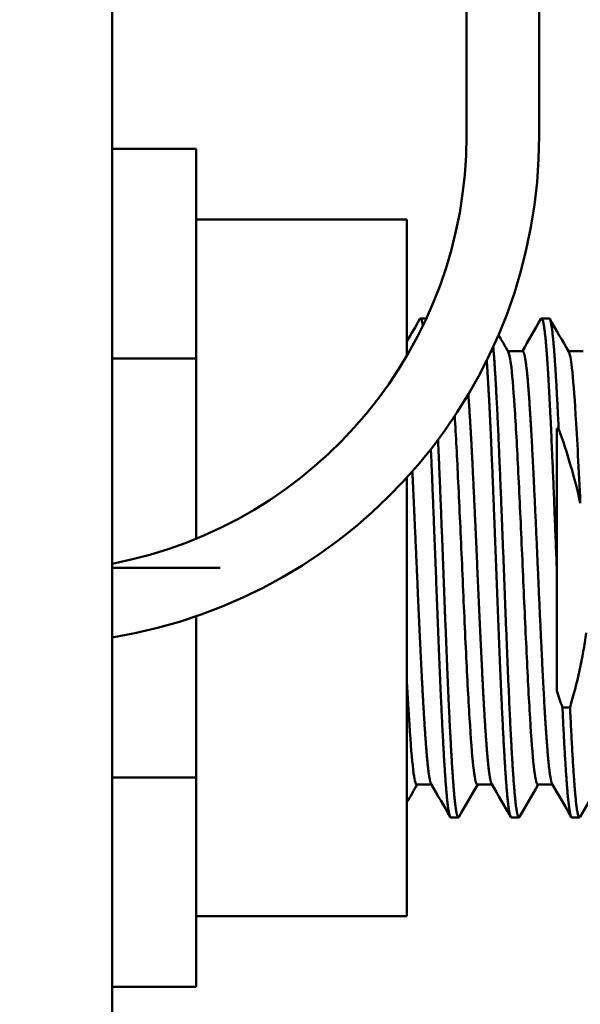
# Model space of a CAD drawing. Header units: inches. Extents: x 1 to 203, y 4 to 128.
# Tile 69 of 127: x 55.99 to 57.53, y 92.09 to 94.8. Entities that reach past the tile are written whole.
import ezdxf

# ---------------------------------------------------------------- set-up
doc = ezdxf.new("R2010")
doc.units = ezdxf.units.IN
doc.header["$LTSCALE"] = 6
doc.header["$MEASUREMENT"] = 0
doc.layers.add('Dimension (ANSI)', color=7, linetype='Continuous', lineweight=25)
doc.layers.add('Visible (ANSI)', color=7, linetype='Continuous', lineweight=50)
doc.styles.add('Dimension Text', font='tahoma.ttf')
doc.dimstyles.new('Dual Dimension', dxfattribs={"dimscale": 6, "dimtxt": 0.12, "dimasz": 0.098425, "dimexe": 0.125, "dimexo": 0.0625, "dimgap": 0.031496, "dimtad": 0, "dimtih": 1, "dimtoh": 1, "dimrnd": 1e-08, "dimzin": 4, "dimdsep": 46, "dimtxsty": 'Dimension Text', "dimcen": 0.09, "dimdle": 0.393701, "dimclrd": 256, "dimclre": 256, "dimclrt": 256, "dimadec": 0, "dimazin": 1, "dimtfac": 1, "dimtofl": 0, "dimtmove": 0, "dimatfit": 3, "dimfxl": 1, "dimtolj": 1, "dimtzin": 4, "dimlwd": -1, "dimlwe": -1, "dimarcsym": 0})

# ---------------------------------------------------------------- blocks, each defined once
blk = doc.blocks.new('*D12')
at = {"layer": 'Defpoints', "color": 0, "transparency": 16777216}
for p in [(64.9611, 121.1365), (30.6666, 96.0972), (64.9611, 94.5378)]:
    blk.add_point(p, dxfattribs=at)
at = {"layer": 'Dimension (ANSI)', "transparency": 16777216}
for p, q in [((30.6666, 96.4722), (30.6666, 121.8865)), ((64.9611, 94.9128), (64.9611, 121.8865)), ((31.2572, 121.1365), (44.423, 121.1365)), ((64.3706, 121.1365), (51.1398, 121.1365))]:
    blk.add_line(p, q, dxfattribs=at)
for points in [[(31.2572, 121.235), (31.2572, 121.0381), (30.6666, 121.1365)], [(64.3706, 121.235), (64.3706, 121.0381), (64.9611, 121.1365)]]:
    blk.add_solid(points, dxfattribs=at)
at = {"layer": 'Dimension (ANSI)', "transparency": 16777216, "insert": (47.7814, 121.1365), "char_height": 0.72, "attachment_point": 5, "style": 'Dimension Text'}
blk.add_mtext('\\A1;{\\H3.0x;(}\\S34.29^ 871.1 mm;{\\H3.0x;)}', dxfattribs=at)

msp = doc.modelspace()

# ---------------------------------------------------------------- linework, layer by layer
at = {"layer": 'Visible (ANSI)'}
for p, q in [((56.2406, 115.3502), (56.2406, 43.1003)), ((57.2166, 94.4783), (57.2166, 96.0972)), ((57.4166, 96.0972), (57.4166, 94.4783)), ((56.4726, 94.4425), (56.2406, 94.4425)), ((56.4726, 94.4425), (56.4726, 93.8651)), ((57.0526, 94.2478), (56.4726, 94.2478)), ((57.0526, 93.8728), (57.0526, 94.2478)), ((57.1061, 93.9753), (57.0901, 93.9753)), ((57.4443, 93.9753), (57.4235, 93.9753)), ((57.3714, 93.885), (57.3307, 93.885)), ((57.538, 93.885), (57.4974, 93.885)), ((56.4726, 93.8651), (56.2406, 93.8651)), ((56.4726, 93.8651), (56.4726, 93.3684)), ((57.4651, 93.6721), (57.4651, 93.2878)), ((57.4702, 93.6721), (57.4651, 93.6721)), ((57.0526, 92.3278), (57.0526, 93.5367)), ((56.2406, 93.2878), (56.5386, 93.2878)), ((57.4651, 93.2878), (57.4651, 92.9493)), ((56.4726, 93.1547), (56.4726, 92.7104)), ((57.4808, 92.9034), (57.5017, 92.9034)), ((56.4726, 92.7104), (56.2406, 92.7104)), ((56.4726, 92.7104), (56.4726, 92.1331)), ((57.1204, 92.6905), (57.0797, 92.6905)), ((57.287, 92.6905), (57.2464, 92.6905)), ((57.4537, 92.6905), (57.413, 92.6905)), ((57.1943, 92.6003), (57.1735, 92.6003)), ((57.361, 92.6003), (57.3401, 92.6003)), ((57.5276, 92.6003), (57.5068, 92.6003)), ((57.0526, 92.3278), (56.4726, 92.3278)), ((56.4726, 92.1331), (56.2406, 92.1331))]:
    msp.add_line(p, q, dxfattribs=at)
for radius, start in [(1.4, 279.2069), (1.2, 280.7583)]:
    msp.add_arc((56.0166, 94.4783), radius, start, 0, dxfattribs=at)
for points in [[(57.0526, 93.9119), (57.0645, 93.9325), (57.0765, 93.9531), (57.0884, 93.9737)], [(57.3704, 93.885), (57.3875, 93.9146), (57.4046, 93.9442), (57.4217, 93.9737)], [(57.446, 93.9737), (57.4635, 93.9436), (57.4809, 93.9134), (57.4984, 93.8833)], [(57.3047, 93.9299), (57.3137, 93.9144), (57.3227, 93.8988), (57.3317, 93.8833)], [(57.4651, 92.9493), (57.4702, 92.9339), (57.4754, 92.9186), (57.4808, 92.9034)], [(57.0807, 92.6905), (57.0713, 92.6743), (57.062, 92.6581), (57.0526, 92.642)], [(57.1717, 92.6018), (57.1543, 92.6319), (57.1368, 92.6621), (57.1194, 92.6922)], [(57.2474, 92.6905), (57.2302, 92.6609), (57.2131, 92.6313), (57.196, 92.6018)], [(57.3384, 92.6018), (57.3209, 92.6319), (57.3035, 92.6621), (57.286, 92.6922)], [(57.414, 92.6905), (57.3969, 92.6609), (57.3798, 92.6313), (57.3627, 92.6018)], [(57.5051, 92.6018), (57.4876, 92.6319), (57.4702, 92.6621), (57.4527, 92.6922)], [(57.5807, 92.6905), (57.5636, 92.6609), (57.5465, 92.6313), (57.5293, 92.6018)]]:
    msp.add_open_spline(points, degree=3, dxfattribs=at)
for points, weights, knots in [([(57.0884, 93.9737), (57.0893, 93.9753), (57.0901, 93.9753), (57.0933, 93.9753), (57.0965, 93.9551)], [0.992423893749, 0.995658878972, 1, 0.984207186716, 0.983053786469], [0.604704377, 0.604704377, 0.604704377, 0.605263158, 0.605263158, 0.60729598, 0.60729598, 0.60729598]), ([(57.4217, 93.9737), (57.4226, 93.9753), (57.4235, 93.9753), (57.4304, 93.9753), (57.4373, 93.8831), (57.4443, 93.791), (57.4512, 93.6315), (57.4582, 93.472), (57.4651, 93.2878)], [0.992423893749, 0.995658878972, 1, 0.965925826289, 1, 0.965925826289, 1, 0.965925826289, 1], [0.70996753, 0.70996753, 0.70996753, 0.71052632, 0.71052632, 0.71491228, 0.71491228, 0.71929825, 0.71929825, 0.72368421, 0.72368421, 0.72368421]), ([(57.4443, 93.9753), (57.4512, 93.9753), (57.4582, 93.8831), (57.4642, 93.8038), (57.4702, 93.6721)], [1, 0.965925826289, 1, 0.970495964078, 0.992085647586], [0.763157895, 0.763157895, 0.763157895, 0.76754386, 0.76754386, 0.771341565, 0.771341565, 0.771341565]), ([(57.2904, 93.8974), (57.2909, 93.8905), (57.2915, 93.8831), (57.2985, 93.791), (57.3054, 93.6315), (57.3123, 93.472), (57.3193, 93.2878), (57.3262, 93.1035), (57.3332, 92.944), (57.3401, 92.7845), (57.3471, 92.6924), (57.354, 92.6003), (57.361, 92.6003), (57.3618, 92.6003), (57.3627, 92.6018)], [0.994819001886, 0.997175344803, 1, 0.965925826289, 1, 0.965925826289, 1, 0.965925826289, 1, 0.965925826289, 1, 0.965925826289, 1, 0.995658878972, 0.992423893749], [0.7145487, 0.7145487, 0.7145487, 0.71491228, 0.71491228, 0.71929825, 0.71929825, 0.72368421, 0.72368421, 0.72807018, 0.72807018, 0.73245614, 0.73245614, 0.73684211, 0.73684211, 0.73740089, 0.73740089, 0.73740089]), ([(57.3714, 93.885), (57.3783, 93.885), (57.3853, 93.805), (57.3922, 93.725), (57.3991, 93.5864), (57.4061, 93.4478), (57.413, 93.2878), (57.42, 93.1277), (57.4269, 92.9891), (57.4339, 92.8505), (57.4408, 92.7705), (57.4467, 92.7026), (57.4527, 92.6922)], [1, 0.965925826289, 1, 0.965925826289, 1, 0.965925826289, 1, 0.965925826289, 1, 0.965925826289, 1, 0.970927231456, 0.991465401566], [0.71052632, 0.71052632, 0.71052632, 0.71491228, 0.71491228, 0.71929825, 0.71929825, 0.72368421, 0.72368421, 0.72807018, 0.72807018, 0.73245614, 0.73245614, 0.73619833, 0.73619833, 0.73619833]), ([(57.2724, 93.8594), (57.2785, 93.7704), (57.2846, 93.6315), (57.2915, 93.472), (57.2985, 93.2878), (57.3054, 93.1035), (57.3123, 92.944), (57.3193, 92.7845), (57.3262, 92.6924), (57.3332, 92.6003), (57.3401, 92.6003)], [0.992507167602, 0.97021119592, 1, 0.965925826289, 1, 0.965925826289, 1, 0.965925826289, 1, 0.965925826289, 1], [0.66283231, 0.66283231, 0.66283231, 0.66666667, 0.66666667, 0.67105263, 0.67105263, 0.6754386, 0.6754386, 0.67982456, 0.67982456, 0.68421053, 0.68421053, 0.68421053]), ([(57.2217, 93.7658), (57.2272, 93.6924), (57.2325, 93.5864), (57.2394, 93.4478), (57.2464, 93.2878), (57.2533, 93.1277), (57.2603, 92.9891), (57.2672, 92.8505), (57.2741, 92.7705), (57.28, 92.7026), (57.286, 92.6922)], [0.987969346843, 0.973727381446, 1, 0.965925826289, 1, 0.965925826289, 1, 0.965925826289, 1, 0.970927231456, 0.991465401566], [0.6632849, 0.6632849, 0.6632849, 0.66666667, 0.66666667, 0.67105263, 0.67105263, 0.6754386, 0.6754386, 0.67982456, 0.67982456, 0.68356675, 0.68356675, 0.68356675]), ([(57.1383, 93.6406), (57.1385, 93.6361), (57.1387, 93.6315), (57.1457, 93.472), (57.1526, 93.2878), (57.1596, 93.1035), (57.1665, 92.944), (57.1735, 92.7845), (57.1804, 92.6924), (57.1873, 92.6003), (57.1943, 92.6003), (57.1951, 92.6003), (57.196, 92.6018)], [0.998035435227, 0.998987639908, 1, 0.965925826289, 1, 0.965925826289, 1, 0.965925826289, 1, 0.965925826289, 1, 0.995658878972, 0.992423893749], [0.66653636, 0.66653636, 0.66653636, 0.66666667, 0.66666667, 0.67105263, 0.67105263, 0.6754386, 0.6754386, 0.67982456, 0.67982456, 0.68421053, 0.68421053, 0.68476931, 0.68476931, 0.68476931]), ([(57.1186, 93.6149), (57.1252, 93.4618), (57.1318, 93.2878), (57.1387, 93.1035), (57.1457, 92.944), (57.1526, 92.7845), (57.1596, 92.6924), (57.1665, 92.6003), (57.1735, 92.6003)], [0.996550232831, 0.967748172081, 1, 0.965925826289, 1, 0.965925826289, 1, 0.965925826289, 1], [0.61426966, 0.61426966, 0.61426966, 0.61842105, 0.61842105, 0.62280702, 0.62280702, 0.62719298, 0.62719298, 0.63157895, 0.63157895, 0.63157895]), ([(57.0675, 93.5533), (57.0736, 93.4278), (57.0797, 93.2878), (57.0866, 93.1277), (57.0936, 92.9891), (57.1005, 92.8505), (57.1075, 92.7705), (57.1134, 92.7026), (57.1194, 92.6922)], [0.992746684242, 0.970052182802, 1, 0.965925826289, 1, 0.965925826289, 1, 0.970927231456, 0.991465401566], [0.61456622, 0.61456622, 0.61456622, 0.61842105, 0.61842105, 0.62280702, 0.62280702, 0.62719298, 0.62719298, 0.63093518, 0.63093518, 0.63093518]), ([(57.4808, 92.9034), (57.4869, 92.7717), (57.4929, 92.6924), (57.4998, 92.6003), (57.5068, 92.6003)], [0.992085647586, 0.970495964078, 1, 0.965925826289, 1], [0.728658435, 0.728658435, 0.728658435, 0.73245614, 0.73245614, 0.736842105, 0.736842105, 0.736842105]), ([(57.5017, 92.9034), (57.5077, 92.7717), (57.5137, 92.6924), (57.5207, 92.6003), (57.5276, 92.6003), (57.5285, 92.6003), (57.5293, 92.6018)], [0.992085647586, 0.970495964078, 1, 0.965925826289, 1, 0.995658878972, 0.992423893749], [0.781290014, 0.781290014, 0.781290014, 0.785087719, 0.785087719, 0.789473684, 0.789473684, 0.790032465, 0.790032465, 0.790032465])]:
    msp.add_rational_spline(points, weights, degree=2, knots=knots, dxfattribs=at)
for points, knots in [([(57.3317, 93.8833), (57.3341, 93.8793), (57.3364, 93.8683), (57.3423, 93.8246), (57.3456, 93.7847), (57.3525, 93.6816), (57.3559, 93.6193), (57.3628, 93.4793), (57.3663, 93.4028), (57.3732, 93.2467), (57.3766, 93.1685), (57.3836, 93.0213), (57.3869, 92.9537), (57.3938, 92.8369), (57.3972, 92.789), (57.4041, 92.7189), (57.4077, 92.6978), (57.4118, 92.691), (57.4124, 92.6905), (57.4131, 92.6905)], [83.927791, 83.927791, 83.927791, 83.927791, 84.332032, 84.332032, 84.92212, 84.92212, 85.512531, 85.512531, 86.109778, 86.109778, 86.705776, 86.705776, 87.295586, 87.295586, 87.886387, 87.886387, 88.484343, 88.484343, 88.596062, 88.596062, 88.596062, 88.596062]), ([(57.4984, 93.8833), (57.5012, 93.8785), (57.504, 93.8636), (57.5103, 93.8092), (57.5137, 93.7657), (57.5193, 93.6768), (57.5215, 93.6387), (57.5257, 93.5562), (57.5278, 93.5122), (57.53, 93.4662)], [2.045502, 2.045502, 2.045502, 2.045502, 2.531161, 2.531161, 3.123521, 3.123521, 3.491924, 3.491924, 3.859273, 3.859273, 3.859273, 3.859273]), ([(57.1841, 93.7058), (57.1874, 93.6533), (57.1906, 93.5918), (57.1973, 93.4527), (57.2009, 93.3757), (57.2077, 93.2191), (57.2112, 93.141), (57.2182, 92.9958), (57.2215, 92.9299), (57.2285, 92.8182), (57.2318, 92.7734), (57.2387, 92.7103), (57.2422, 92.6928), (57.2459, 92.6905), (57.2461, 92.6905), (57.2464, 92.6905)], [75.452931, 75.452931, 75.452931, 75.452931, 76.013689, 76.013689, 76.608416, 76.608416, 77.208308, 77.208308, 77.799661, 77.799661, 78.389396, 78.389396, 78.984693, 78.984693, 79.026661, 79.026661, 79.026661, 79.026661]), ([(57.53, 93.4662), (57.5224, 93.5012), (57.5135, 93.5358), (57.4934, 93.6043), (57.4823, 93.6381), (57.4702, 93.6721)], [-0.5508385, -0.5508385, -0.5508385, -0.5508385, -0.2749999, -0.2749999, -0.000001, -0.000001, -0.000001, -0.000001]), ([(57.5017, 92.9034), (57.5114, 92.9367), (57.5203, 92.9711), (57.5354, 93.0398), (57.5416, 93.0744), (57.5461, 93.1093)], [-0.5366487, -0.5366487, -0.5366487, -0.5366487, -0.26808, -0.26808, 0, 0, 0, 0]), ([(57.0526, 92.9754), (57.0549, 92.9314), (57.0572, 92.8911), (57.063, 92.802), (57.0663, 92.7601), (57.0731, 92.7045), (57.0764, 92.6905), (57.0797, 92.6905)], [67.899466, 67.899466, 67.899466, 67.899466, 68.294469, 68.294469, 68.883918, 68.883918, 69.454166, 69.454166, 69.454166, 69.454166])]:
    msp.add_open_spline(points, degree=3, knots=knots, dxfattribs=at)

# ---------------------------------------------------------------- dimensions: what is measured, and where the dimension line sits
at = {"layer": 'Dimension (ANSI)'}
dim = msp.add_linear_dim(base=(64.9611, 121.1365), p1=(30.6666, 96.0972), p2=(64.9611, 94.5378), text='{\\H3.0x;(}\\S<>^ 871.1 mm;{\\H3.0x;)}', dimstyle='Dual Dimension', override={"dimgap": 0.031496, "dimtih": 0, "dimtoh": 0, "dimdec": 2, "dimpost": '\\X', "dimtol": 0, "dimlim": 0, "dimtp": 0, "dimtm": 0, "dimtdec": 2, "dimatfit": 1}, dxfattribs=at)
dim.commit()
dim.dimension.update_dxf_attribs({"geometry": '*D12', "text_midpoint": (47.7814, 121.1365), "dimtype": 160})

doc.saveas('drawing.dxf')
